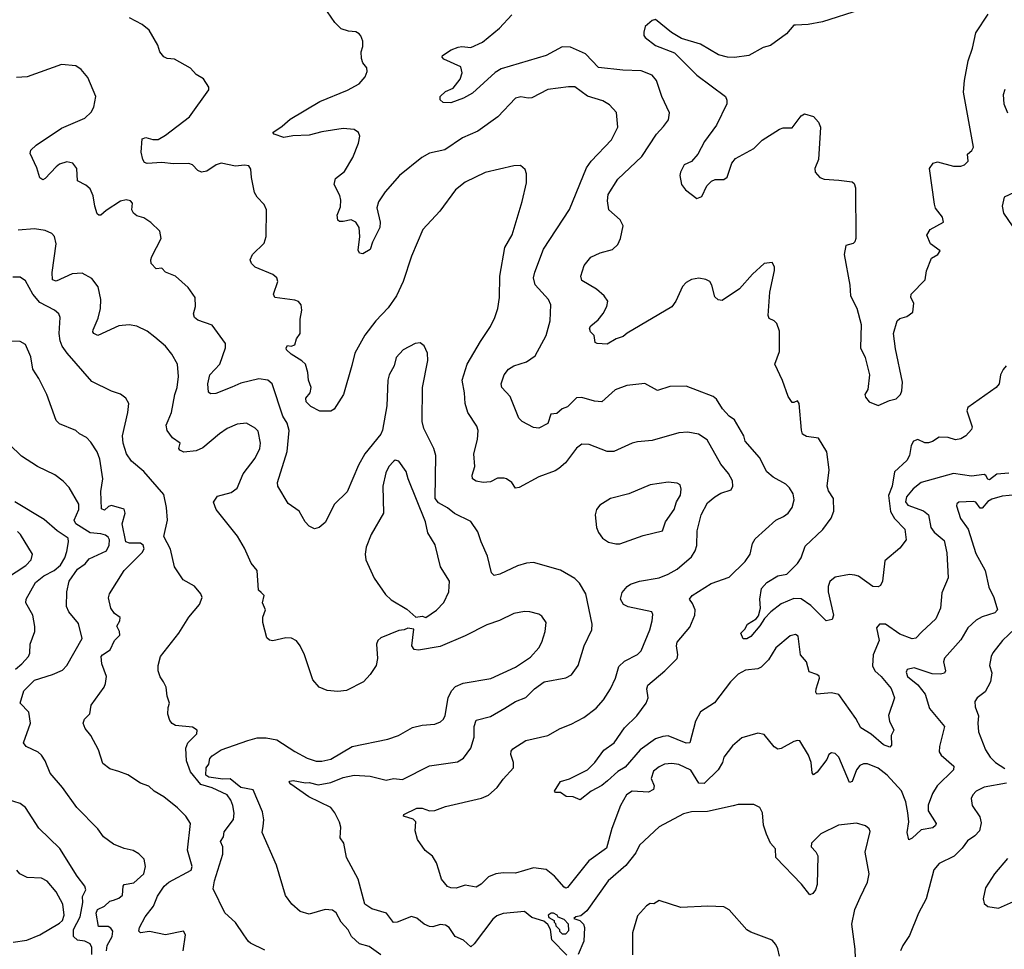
# Model space of a CAD drawing. Extents: x 1933546 to 2138868, y 524910 to 667279.
# Tile 115 of 256: x 2004333 to 2009818, y 570344 to 575524. Entities that reach past the tile are written whole.
import ezdxf

# ---------------------------------------------------------------- set-up
doc = ezdxf.new("R2010")
doc.units = 0

msp = doc.modelspace()

# ---------------------------------------------------------------- linework, layer by layer
at = {"layer": '0CON10XD'}
for points in [[(2009015, 575578.6), (2008805, 575511.1), (2008725, 575497.1), (2008655, 575493.3), (2008645, 575492.9), (2008603.5, 575445), (2008515, 575380), (2008475, 575368.2), (2008395, 575323.9), (2008315, 575313.8), (2008275, 575315.5), (2008225, 575328.8), (2008125, 575387.3), (2008019.1, 575419.1), (2007963.1, 575453.1), (2007875, 575524), (2007855, 575520), (2007817.5, 575485), (2007810, 575455), (2007810, 575435), (2007817.5, 575425), (2007875, 575380.6), (2007979.8, 575339.8), (2008105, 575214), (2008264.2, 575095), (2008271.9, 575075), (2008271.1, 575055), (2008214.7, 574935.3), (2008147.5, 574845), (2008110, 574775), (2008075, 574733.8), (2008034.5, 574715.5), (2008013.3, 574675), (2008010, 574655), (2008020, 574605), (2008042.5, 574575), (2008105, 574527.5), (2008131.7, 574538.3), (2008161.2, 574598.8), (2008185.9, 574624.1), (2008206.4, 574633.6), (2008255, 574633.3), (2008273.9, 574646.1), (2008300, 574725), (2008319.7, 574750.3), (2008423.1, 574806.9), (2008467.8, 574852.2), (2008565, 574914), (2008585, 574922), (2008635, 574921.2), (2008685, 574988), (2008705, 574999.2), (2008755, 574983.8), (2008782.3, 574952.3), (2008794, 574925), (2008782, 574745), (2008761.2, 574695), (2008763.8, 574675), (2008790, 574645), (2008813.3, 574635), (2008895, 574630), (2008970.9, 574620.9), (2008981.2, 574611.2), (2008987.8, 574587.8), (2008990.4, 574305), (2008984.4, 574285.6), (2008975, 574276.7), (2008934.6, 574265), (2008926.1, 574215), (2008957.5, 574045), (2008960, 573985), (2008996.6, 573916.6), (2009020.8, 573825), (2009015.6, 573695.6), (2009042.1, 573642.1), (2009067.1, 573545), (2009057.5, 573462.5), (2009040, 573435), (2009045, 573420), (2009063.9, 573393.9), (2009115, 573373.3), (2009177.9, 573402.1), (2009215, 573411.9), (2009238.8, 573435), (2009246.7, 573455), (2009251.2, 573505), (2009210.6, 573690.6), (2009200, 573775), (2009220, 573845), (2009235, 573858.6), (2009275, 573869.2), (2009307.1, 573895), (2009313.9, 573943.9), (2009296.7, 573975), (2009298.8, 573995), (2009376.2, 574075), (2009384, 574125), (2009411.2, 574195), (2009446.7, 574215), (2009460, 574235), (2009406, 574275), (2009386.1, 574323.9), (2009404.4, 574355.6), (2009478.8, 574395), (2009473.6, 574423.6), (2009435, 574473.8), (2009428.1, 574495), (2009400, 574695), (2009421.2, 574725), (2009445, 574732.5), (2009535, 574707.5), (2009575, 574708), (2009595.6, 574714.4), (2009616.7, 574735), (2009612.5, 574775), (2009637.5, 574795), (2009646.1, 574813.9), (2009590.9, 575119.1), (2009595.6, 575185), (2009615.6, 575295), (2009640, 575365), (2009659.1, 575450.9), (2009727.1, 575555)], [(2009747.1, 572852.9), (2009725, 572838.7), (2009695, 572802.6), (2009682.8, 572802.8), (2009658.9, 572835), (2009645, 572840), (2009564.4, 572835.6), (2009553, 572827), (2009551.4, 572815), (2009573.5, 572745), (2009615.8, 572684.2), (2009659.2, 572549.2), (2009711.8, 572455), (2009732, 572362), (2009760, 572305), (2009780, 572235), (2009765, 572219.5), (2009695, 572197.3), (2009661.5, 572178.5), (2009614.7, 572135.3), (2009575, 572068.6), (2009483.9, 571966.1), (2009478.9, 571945), (2009489.4, 571895), (2009485, 571882.9), (2009462.9, 571877.1), (2009415, 571878.9), (2009315, 571912.1), (2009276.4, 571903.6), (2009271.3, 571888.7), (2009278.2, 571865), (2009335, 571817.6), (2009375.8, 571765), (2009401.5, 571685), (2009484.2, 571585), (2009455.8, 571475), (2009453.8, 571445), (2009466.7, 571426.7), (2009536.9, 571365), (2009534.3, 571345), (2009443.5, 571255), (2009417.7, 571212.3), (2009393.4, 571146.6), (2009392.9, 571115), (2009437.5, 571045), (2009435, 571033.3), (2009418.7, 571021.3), (2009355, 571008.9), (2009305, 570962.5), (2009285, 570953.3), (2009277.3, 570995), (2009286, 571055), (2009280.7, 571105), (2009268.9, 571165), (2009245, 571226.7), (2009165.4, 571315), (2009115, 571353.6), (2009055, 571377.8), (2009033.2, 571376.8), (2009012.6, 571367.4), (2008995, 571343.3), (2008970.5, 571279.5), (2008955, 571274), (2008895, 571413.8), (2008875.7, 571435.7), (2008855, 571438.8), (2008840.9, 571429.1), (2008828.7, 571401.3), (2008775, 571332), (2008755, 571316.7), (2008748, 571328), (2008741.1, 571385), (2008726.4, 571425), (2008678.8, 571505), (2008665, 571508), (2008645, 571502.5), (2008575, 571462.5), (2008555, 571459.2), (2008535, 571472), (2008480.3, 571540.3), (2008445, 571549.2), (2008355, 571522), (2008302.8, 571477.2), (2008255.8, 571415), (2008246.9, 571385), (2008223.1, 571345), (2008145, 571267.2), (2008115, 571269.4), (2008071.4, 571341.4), (2008005, 571373.8), (2007965, 571379.5), (2007925, 571375.5), (2007895, 571361.1), (2007864.1, 571335.9), (2007850.8, 571295), (2007866.2, 571255), (2007862.7, 571235), (2007835, 571220), (2007745, 571225.8), (2007712.2, 571205), (2007679.6, 571145), (2007631.9, 571018.1), (2007602.3, 570907.7), (2007503.4, 570836.6), (2007385, 570688), (2007375, 570684), (2007365, 570691.2), (2007311.1, 570751.1), (2007265, 570788.6), (2007195, 570798), (2007095, 570768), (2007025, 570770.6), (2006985, 570764.4), (2006945, 570748.6), (2006903.7, 570706.3), (2006875, 570689.4), (2006815, 570701.4), (2006765, 570684.4), (2006735, 570686.2), (2006715, 570693.3), (2006682, 570735), (2006666.9, 570785), (2006654.2, 570825), (2006632.3, 570862.3), (2006591.2, 570895), (2006548, 570955), (2006536, 571005), (2006540, 571055), (2006525, 571070), (2006470, 571085), (2006472, 571095), (2006545, 571129.6), (2006575, 571130), (2006615, 571115.5), (2006645, 571117.8), (2006705, 571140.5), (2006905, 571185.6), (2006945, 571203.3), (2006992.5, 571245), (2007025, 571292), (2007084, 571355), (2007084.2, 571385), (2007069.1, 571429.1), (2007071.2, 571448.8), (2007079.8, 571460.2), (2007152.6, 571507.4), (2007275.4, 571534.6), (2007343.8, 571575), (2007405, 571598.6), (2007475, 571635.6), (2007543.2, 571686.8), (2007585, 571734.3), (2007624, 571796), (2007651.1, 571855), (2007670.7, 571919.3), (2007701.1, 571948.9), (2007773.5, 571986.5), (2007795, 572006.9), (2007842.6, 572125), (2007855.3, 572175), (2007860.3, 572210.3), (2007853.3, 572225), (2007722.6, 572252.6), (2007697.1, 572265), (2007679.1, 572295), (2007688.2, 572331.8), (2007715.8, 572365), (2007735, 572377.8), (2007785, 572395.5), (2007895.4, 572414.6), (2007945, 572433.6), (2007995, 572462.2), (2008075, 572531.1), (2008095.3, 572564.7), (2008104.5, 572594.5), (2008105.7, 572675), (2008128.1, 572765), (2008165, 572832.5), (2008204.2, 572865), (2008238.8, 572885), (2008296, 572905), (2008305.7, 572925), (2008303.3, 572955), (2008281.9, 572995), (2008237.6, 573047.6), (2008162.6, 573182.6), (2008113.6, 573213.6), (2008055, 573225.6), (2008005, 573221.9), (2007855, 573179.4), (2007775, 573172.5), (2007745, 573164.3), (2007642.9, 573117.1), (2007605, 573117.5), (2007505, 573156), (2007465, 573158), (2007434.3, 573135.7), (2007372.5, 573055), (2007336.7, 573023.3), (2007315, 573009.5), (2007225, 572977.3), (2007115, 572916.9), (2007095, 572914.3), (2007073.3, 572945), (2007045, 572966), (2007031.2, 572968.8), (2006995, 572970), (2006955, 572948.9), (2006915, 572945.5), (2006875, 572951.9), (2006854.3, 572965), (2006853.1, 572985), (2006868.1, 573035), (2006863.2, 573105), (2006882.5, 573185), (2006886.5, 573235), (2006879.1, 573259.1), (2006828.6, 573335), (2006814.2, 573385.8), (2006810.5, 573445), (2006796.9, 573515), (2006826.2, 573603.8), (2006899.1, 573730.9), (2006955.5, 573814.5), (2006979.2, 573865), (2006995.7, 573915), (2007005.7, 573975), (2007007.3, 574095), (2007035.4, 574254.6), (2007075.7, 574325), (2007131.2, 574511.2), (2007156.2, 574615), (2007156.7, 574665), (2007149.3, 574689.3), (2007121.7, 574711.7), (2007085, 574708.8), (2006925, 574671.4), (2006815, 574618.6), (2006760, 574575), (2006672.4, 574457.6), (2006578, 574355), (2006514.5, 574205.5), (2006468.6, 574065), (2006431.4, 573985), (2006385, 573918), (2006315.8, 573845), (2006255, 573765.8), (2006198.9, 573665), (2006182.2, 573597.8), (2006135.7, 573435), (2006085, 573354), (2006065, 573342), (2006005, 573343.3), (2005955, 573368.6), (2005929.4, 573395), (2005926, 573415), (2005950, 573445), (2005956.7, 573475), (2005941.1, 573515), (2005937.4, 573557.4), (2005924.4, 573604.4), (2005905, 573622.9), (2005845, 573660), (2005818.8, 573685), (2005816.2, 573695), (2005825, 573708), (2005845, 573704.3), (2005865, 573711.4), (2005874.2, 573745), (2005894.3, 573775), (2005895.6, 573855), (2005904.3, 573905), (2005900.8, 573935), (2005885, 573954), (2005865, 573961.4), (2005754, 573975), (2005745.7, 573995), (2005770.8, 574065), (2005766, 574085), (2005743.4, 574103.4), (2005644.5, 574144.5), (2005623.3, 574165), (2005616.2, 574185), (2005629.2, 574215), (2005695, 574279.2), (2005706.5, 574316.5), (2005706.9, 574465), (2005694.5, 574494.5), (2005655, 574534.2), (2005640.9, 574560.9), (2005623.1, 574645), (2005620, 574690), (2005609.2, 574709.2), (2005585, 574714), (2005535, 574706.7), (2005455, 574724.4), (2005428, 574715), (2005375, 574680.6), (2005345, 574674.4), (2005325, 574684.2), (2005294.6, 574714.6), (2005275, 574722.7), (2005189.1, 574720.9), (2005125, 574728), (2005043.1, 574723.1), (2005028.3, 574728.3), (2005018.8, 574745), (2005009.4, 574785), (2005015, 574860), (2005035, 574868), (2005075, 574856.7), (2005105, 574856.7), (2005145, 574879.4), (2005277.9, 574982.1), (2005387, 575133), (2005387, 575147), (2005357.5, 575195), (2005315, 575217.5), (2005283.6, 575253.6), (2005195, 575303.3), (2005155, 575306.7), (2005135, 575317.5), (2005113.9, 575343.9), (2005101.7, 575381.7), (2005053.3, 575465), (2005015, 575496.7), (2004945, 575533.3)], [(2008773.8, 571875), (2008730.4, 571890.4), (2008715.4, 571945.4), (2008682, 571985), (2008668.8, 572088.8), (2008655, 572098.8), (2008625, 572090), (2008545, 572024.3), (2008503.3, 571956.7), (2008463.8, 571916.2), (2008443.6, 571906.4), (2008375, 571898.8), (2008335, 571876.4), (2008292.2, 571835), (2008202.7, 571717.3), (2008125, 571667.1), (2008097.1, 571615), (2008065, 571494), (2008045, 571491.8), (2007945, 571533.1), (2007915, 571530.4), (2007875, 571516.2), (2007789.5, 571455), (2007705, 571359.4), (2007664.3, 571335.7), (2007606.7, 571283.3), (2007575, 571256.2), (2007515.4, 571224.6), (2007455, 571176.2), (2007415, 571194.3), (2007376.1, 571196.1), (2007345, 571217.5), (2007318.3, 571218.3), (2007312.5, 571225), (2007345, 571278.8), (2007395, 571293.8), (2007495, 571344.2), (2007535.8, 571385), (2007587, 571453), (2007645, 571494.3), (2007701.9, 571578.1), (2007770.6, 571645), (2007822.9, 571715), (2007833.3, 571745), (2007826.4, 571795), (2007831.1, 571815), (2007927.1, 571895), (2007995.3, 571964.7), (2007999.5, 571985), (2007991.9, 572035), (2007995.6, 572055), (2008065, 572139.2), (2008094.5, 572205), (2008096.3, 572236.3), (2008080.9, 572270.9), (2008064.4, 572295), (2008078.1, 572315), (2008185, 572383.1), (2008285, 572418), (2008373.3, 572505), (2008402.5, 572545), (2008414.2, 572605), (2008428.9, 572631.1), (2008544.7, 572735.3), (2008587.1, 572755), (2008613.5, 572775), (2008635.5, 572805), (2008647.6, 572847.6), (2008642.1, 572882.1), (2008621.2, 572915), (2008600, 572935), (2008529.2, 572975), (2008494.6, 573004.6), (2008454.6, 573084.6), (2008373.1, 573175), (2008365.7, 573205), (2008315.3, 573295), (2008284.4, 573314.4), (2008248.5, 573355), (2008215, 573408.9), (2008195, 573424.5), (2008107.6, 573457.6), (2008045, 573481.2), (2007955, 573479.2), (2007885, 573457.1), (2007815, 573497.5), (2007714.5, 573485.5), (2007649.1, 573460.9), (2007575, 573394.2), (2007535, 573397.8), (2007465, 573418.1), (2007433.7, 573416.3), (2007385, 573366.2), (2007355, 573355.8), (2007325, 573330), (2007290.6, 573325), (2007275, 573274.4), (2007225, 573248.1), (2007195, 573250.6), (2007132.5, 573285), (2007113.2, 573303.2), (2007064, 573425), (2007018.8, 573475), (2007014.2, 573495), (2007030.6, 573545), (2007055, 573576.9), (2007084.6, 573595.4), (2007155, 573616.7), (2007205, 573651.4), (2007265.6, 573765), (2007288.2, 573845), (2007290.6, 573935), (2007278.6, 573965), (2007205, 574046.2), (2007195.6, 574085), (2007202.6, 574117.4), (2007250, 574245), (2007394.6, 574465.4), (2007490.9, 574699.1), (2007515.4, 574734.6), (2007629.2, 574855), (2007664.2, 574925), (2007656.9, 575006.9), (2007619.1, 575049.1), (2007581.1, 575071.1), (2007495, 575098.1), (2007425, 575150), (2007389.2, 575149.2), (2007275, 575135.6), (2007185, 575088.9), (2007165, 575086.2), (2007125, 575093.1), (2007095, 575085.7), (2006996.7, 574983.3), (2006885, 574903.1), (2006800, 574865), (2006701.7, 574798.3), (2006615, 574780.8), (2006573.5, 574756.5), (2006447.5, 574655), (2006369.2, 574565), (2006330.6, 574509.4), (2006321.8, 574475), (2006340.5, 574395), (2006338.9, 574365), (2006298.6, 574285), (2006285, 574243.3), (2006245, 574220), (2006225, 574222.5), (2006218.8, 574238.8), (2006226.6, 574316.6), (2006222.9, 574365), (2006205, 574396), (2006178.3, 574408.3), (2006135, 574399.2), (2006115, 574400), (2006105, 574407.5), (2006101.2, 574435), (2006119.7, 574480.3), (2006122.3, 574517.7), (2006116.9, 574545), (2006084.2, 574605.8), (2006091.9, 574638.1), (2006141.3, 574678.7), (2006188.6, 574755), (2006220, 574835), (2006228, 574875), (2006220.8, 574895), (2006195, 574911.9), (2006135, 574918.2), (2006015, 574898.8), (2005945, 574879.5), (2005855, 574876.4), (2005805, 574866.5), (2005750, 574885), (2005742.5, 574895), (2005795, 574930), (2005840.3, 574969.7), (2006005, 575068.6), (2006159.6, 575130.4), (2006223.6, 575166.4), (2006257.5, 575205), (2006268, 575235), (2006266, 575255), (2006245, 575283.3), (2006237, 575307), (2006234.2, 575345), (2006243.8, 575375), (2006243.6, 575403.6), (2006233.9, 575433.9), (2006223.3, 575445), (2006205, 575456), (2006165, 575459.2), (2006123.1, 575473.1), (2006088.3, 575508.3), (2006048.2, 575568.2)], [(2007717.5, 573777.5), (2007695, 573758.6), (2007655, 573745.6), (2007605, 573716), (2007549.3, 573719.3), (2007537.5, 573725), (2007532.5, 573765), (2007512, 573785), (2007506.2, 573805), (2007515, 573818.8), (2007555, 573850.8), (2007583.1, 573886.9), (2007604.3, 573925), (2007609.2, 573955), (2007589.2, 573985), (2007545, 574021.9), (2007465, 574070), (2007458, 574095), (2007476.2, 574155), (2007515, 574200), (2007565.6, 574224.4), (2007635, 574242.9), (2007665, 574271.2), (2007678.9, 574305), (2007693.8, 574375), (2007677.7, 574407.7), (2007614.5, 574465), (2007606.2, 574515), (2007610.5, 574549.5), (2007664.1, 574635.9), (2007798.7, 574761.3), (2007880, 574885), (2007918.3, 574928.3), (2007946.2, 574965), (2007952, 575005), (2007909.4, 575095), (2007880, 575185), (2007855.5, 575215.5), (2007795, 575238.9), (2007692.6, 575242.6), (2007557.3, 575257.3), (2007484, 575334), (2007401.1, 575371.1), (2007355, 575371.8), (2007265.3, 575324.7), (2007015, 575250), (2006981.2, 575228.8), (2006855.9, 575114.1), (2006805, 575087.3), (2006735, 575061.4), (2006691.7, 575061.7), (2006675, 575077.5), (2006674.3, 575095), (2006705, 575123.3), (2006747.1, 575142.9), (2006787.1, 575192.9), (2006797, 575227), (2006790.8, 575260.8), (2006695, 575304), (2006686.7, 575315), (2006688.8, 575325), (2006736.7, 575355), (2006775, 575370.6), (2006795, 575374.5), (2006845, 575369.6), (2006911.1, 575398.9), (2007005, 575475.7), (2007075, 575550.6)], [(2007381.2, 570311.2), (2007296.4, 570396.4), (2007288.8, 570455), (2007275, 570482.5), (2007251.7, 570501.7), (2007185, 570520.8), (2007145, 570554.4), (2007025, 570543.5), (2006990, 570530), (2006967.8, 570512.2), (2006865, 570374.4), (2006845, 570357.1), (2006805, 570394.5), (2006758.6, 570415), (2006725.6, 570465), (2006705, 570478.2), (2006675, 570482.5), (2006635, 570470), (2006615, 570470.5), (2006585, 570483.5), (2006545, 570518.2), (2006515, 570526.5), (2006435, 570495.7), (2006415, 570494), (2006376.1, 570546.1), (2006295, 570569.2), (2006255.6, 570595.6), (2006217.8, 570735), (2006153.8, 570855), (2006137.5, 570935), (2006118.8, 570965), (2006120.8, 571025), (2006115, 571052.5), (2006088.8, 571105), (2006065, 571133.3), (2005943.6, 571193.6), (2005843.3, 571263.3), (2005833.8, 571275), (2005838.3, 571281.7), (2005855.5, 571284.5), (2005925, 571271.4), (2005945, 571274.1), (2005995, 571260.3), (2006065, 571273.7), (2006135, 571301.8), (2006195, 571314.5), (2006285, 571308.5), (2006375, 571285.7), (2006415, 571296.7), (2006465, 571291.1), (2006615, 571365.6), (2006771.3, 571388.7), (2006805, 571409.2), (2006845.4, 571464.6), (2006865, 571526.7), (2006863.8, 571586.2), (2006875, 571620), (2006955, 571641.8), (2007035, 571687.8), (2007095, 571724.4), (2007152.1, 571747.9), (2007200.8, 571795), (2007255, 571834.5), (2007375, 571857.1), (2007407.2, 571872.8), (2007442.9, 571925), (2007477.8, 572035), (2007518.9, 572125), (2007522.2, 572155), (2007486.9, 572325), (2007452, 572385), (2007425, 572410), (2007345, 572456), (2007195, 572500), (2007156.1, 572496.1), (2007105, 572480), (2007006.6, 572433.4), (2006975, 572426.2), (2006961.3, 572441.3), (2006939.1, 572535), (2006902.5, 572615), (2006885, 572670), (2006845, 572728), (2006755, 572771.5), (2006715, 572804.5), (2006665, 572831.9), (2006647.8, 572855), (2006650.6, 573095), (2006640, 573135), (2006583.1, 573245), (2006575.5, 573285), (2006576.7, 573475), (2006607.1, 573625), (2006604.3, 573665), (2006585, 573706.7), (2006564.1, 573724.1), (2006535, 573720), (2006468.6, 573685), (2006429.3, 573640.7), (2006418.9, 573595), (2006391.2, 573545), (2006383.1, 573515), (2006377.7, 573372.3), (2006353.6, 573236.4), (2006344.2, 573215), (2006255.8, 573105), (2006219.3, 573040.7), (2006156.3, 572893.7), (2006086.2, 572825), (2006035, 572722.5), (2006000, 572695), (2005975, 572687.5), (2005945, 572702.5), (2005922.5, 572725), (2005888.8, 572785), (2005828.7, 572828.7), (2005771.4, 572925), (2005769.4, 572945), (2005821.9, 573118.1), (2005832.9, 573235), (2005822.9, 573275), (2005798.9, 573315), (2005738.9, 573495), (2005715, 573515.6), (2005665, 573521.8), (2005565, 573498.9), (2005515, 573475.6), (2005425, 573441.2), (2005395, 573440), (2005385, 573447.5), (2005380, 573495), (2005392.7, 573545), (2005446.9, 573605), (2005479.2, 573695), (2005479.7, 573719.7), (2005405, 573822.5), (2005325, 573850), (2005306.9, 573865), (2005301.1, 573885), (2005312.5, 573925), (2005310, 573975), (2005270.9, 574030.9), (2005201.2, 574095), (2005145, 574117.1), (2005125, 574140), (2005092.5, 574135), (2005066, 574165), (2005062.5, 574185), (2005068.6, 574205), (2005121.2, 574305), (2005113.3, 574345), (2005064.1, 574394.1), (2005025, 574420), (2004985, 574431.2), (2004966.7, 574445), (2004957.5, 574465), (2004961.7, 574501.7), (2004950, 574515), (2004925, 574520), (2004895, 574513.3), (2004815, 574460.8), (2004785, 574434), (2004774.1, 574434.1), (2004765, 574442.5), (2004750.9, 574485), (2004741.7, 574541.7), (2004725, 574582), (2004702, 574602), (2004654.4, 574625), (2004651.4, 574695), (2004628, 574725), (2004595, 574732.5), (2004555, 574717.9), (2004535, 574703.8), (2004475, 574638), (2004461.7, 574631.7), (2004445, 574643.3), (2004428.3, 574698.3), (2004391.5, 574778.5), (2004395, 574797.5), (2004425, 574825.5), (2004565, 574918.6), (2004695, 574975.8), (2004731.7, 575008.3), (2004746.4, 575036.4), (2004756, 575095), (2004712.3, 575202.3), (2004675, 575246.7), (2004645.9, 575265.9), (2004565, 575273.3), (2004375, 575206), (2004315, 575201.2)], [(2009820, 575135), (2009810.6, 575105), (2009814.4, 575055), (2009834.4, 575005)], [(2009903.9, 574576.1), (2009816.2, 574535), (2009805.7, 574485), (2009812.5, 574445), (2009860.6, 574375)], [(2006345, 570314.1), (2006280.1, 570360.1), (2006226.1, 570375), (2006181.4, 570415), (2006163.1, 570453.1), (2006124, 570495), (2006095, 570547.1), (2006075, 570561.4), (2006035, 570565.6), (2005945, 570539.5), (2005895.5, 570555.5), (2005848.8, 570595), (2005813, 570643), (2005763.2, 570813.2), (2005682.9, 570995), (2005689.8, 571030.3), (2005693.6, 571065), (2005685, 571109.2), (2005632.5, 571232.5), (2005565, 571245.6), (2005505, 571294.1), (2005465, 571293), (2005386.9, 571303.1), (2005370.5, 571315), (2005371.8, 571355), (2005385.4, 571375), (2005392, 571408), (2005405, 571422.9), (2005455.8, 571455), (2005603.2, 571506.8), (2005655, 571522.3), (2005705, 571522.9), (2005765, 571510.9), (2005865.4, 571445.4), (2005935, 571409.4), (2005985, 571393.1), (2006015, 571391.9), (2006065, 571403.1), (2006185, 571473.6), (2006384.1, 571514.1), (2006443.3, 571535), (2006520.6, 571579.4), (2006575, 571592.9), (2006645, 571599.2), (2006677.6, 571612.4), (2006693.4, 571626.6), (2006703.4, 571646.6), (2006719.4, 571745), (2006738.6, 571785), (2006760.7, 571809.3), (2006803.4, 571826.6), (2006956.3, 571853.7), (2007095, 571915.7), (2007177.4, 571972.6), (2007225.4, 572024.6), (2007241.4, 572055), (2007260, 572115), (2007265.8, 572165), (2007240.9, 572200.9), (2007225, 572210.8), (2007175, 572224.2), (2007144.3, 572225.7), (2007084.5, 572215.5), (2007005, 572176.9), (2006935, 572152.9), (2006815, 572090.8), (2006675, 572030.8), (2006555, 572011.2), (2006530, 572015), (2006517.5, 572035), (2006528.3, 572128.3), (2006495, 572132.5), (2006475, 572123.3), (2006445, 572120), (2006345, 572080), (2006327.5, 572065), (2006320, 572045), (2006326.7, 571965), (2006318, 571925), (2006285.5, 571874.5), (2006248, 571835), (2006153.6, 571786.4), (2006105, 571780), (2006045, 571786.9), (2006000, 571805), (2005965.8, 571845), (2005918.6, 571985), (2005895.5, 572035.5), (2005875, 572062), (2005846.8, 572076.8), (2005815, 572080), (2005742.3, 572062.3), (2005725, 572066.7), (2005709.3, 572079.3), (2005687.5, 572165), (2005686.7, 572195), (2005701.9, 572235), (2005685.7, 572275), (2005694.2, 572315), (2005677.5, 572332.5), (2005662.9, 572345), (2005655.7, 572455), (2005622.9, 572495), (2005585, 572580), (2005546.6, 572646.6), (2005427.5, 572795), (2005412.5, 572835), (2005435, 572868.8), (2005510.9, 572889.1), (2005545, 572914), (2005576.7, 572993.3), (2005645, 573080), (2005670.9, 573135), (2005673.3, 573165), (2005660.3, 573230.3), (2005645, 573247.5), (2005595.7, 573275.7), (2005545, 573270.8), (2005488.8, 573245), (2005445, 573215.7), (2005352.5, 573137.5), (2005315, 573120.8), (2005246.6, 573113.4), (2005225, 573124.4), (2005220, 573135), (2005226.7, 573165), (2005184.4, 573194.4), (2005154.5, 573235), (2005149.5, 573265), (2005159.6, 573290.4), (2005178.8, 573335), (2005197.1, 573435), (2005210.5, 573475), (2005217.5, 573535), (2005211.4, 573605), (2005179.7, 573659.7), (2005144.4, 573704.4), (2005085.6, 573755.6), (2005042.5, 573787.5), (2004985, 573816), (2004942.7, 573822.7), (2004885, 573818.6), (2004767.5, 573765), (2004746, 573775), (2004740, 573785), (2004742.5, 573795), (2004769.7, 573860.3), (2004783.6, 573915), (2004784.5, 573965), (2004770.6, 574035), (2004735, 574080.8), (2004681.3, 574111.3), (2004625, 574107.9), (2004535, 574066.4), (2004515.7, 574075), (2004512.9, 574115), (2004536.7, 574275), (2004527.5, 574315), (2004512.2, 574332.2), (2004475, 574349.2), (2004415, 574357.8), (2004325, 574350.5)], [(2009827.5, 573595), (2009810.6, 573575), (2009795.6, 573545), (2009788.1, 573495), (2009772.9, 573475), (2009615, 573362.5), (2009608.8, 573345), (2009639.2, 573255), (2009635, 573240), (2009604.1, 573205.9), (2009575, 573189.2), (2009545, 573181.9), (2009505, 573195.5), (2009455, 573197.1), (2009417.4, 573172.6), (2009395, 573165.7), (2009375, 573165.8), (2009335, 573184), (2009311.2, 573175), (2009298.8, 573151.2), (2009288.9, 573095), (2009275, 573068), (2009205.7, 573005), (2009193.3, 572925), (2009173, 572873), (2009183.2, 572783.2), (2009205, 572744.4), (2009264.2, 572685), (2009270, 572625), (2009235, 572579.2), (2009151.7, 572508.3), (2009139.4, 572395), (2009128.7, 572371.3), (2009115, 572364.3), (2009085, 572365.6), (2009005, 572423.1), (2008985, 572428.9), (2008955, 572431.9), (2008875, 572418), (2008845, 572393.3), (2008835.7, 572365), (2008836.7, 572335), (2008865.6, 572205), (2008858.1, 572181.9), (2008825, 572174), (2008740.6, 572260.6), (2008685, 572296.5), (2008645, 572298.5), (2008575, 572269.6), (2008516.1, 572223.9), (2008481.8, 572188.2), (2008455, 572146), (2008405, 572086.7), (2008383.3, 572073.3), (2008363.6, 572073.6), (2008350, 572105), (2008373, 572127), (2008386.2, 572155), (2008435.5, 572184.5), (2008447.7, 572202.3), (2008458.9, 572245), (2008455.5, 572295), (2008464.7, 572355.3), (2008495, 572387.5), (2008555, 572425.8), (2008606, 572435), (2008665.4, 572494.6), (2008685.8, 572525), (2008709.1, 572590.9), (2008806.7, 572683.3), (2008853.9, 572746.1), (2008868.5, 572785), (2008865.6, 572855), (2008838.3, 572898.3), (2008830.9, 572925), (2008841.8, 573015), (2008828.9, 573115), (2008782.8, 573192.8), (2008715, 573201.6), (2008693.7, 573213.7), (2008687, 573237), (2008674.4, 573384.4), (2008665, 573400), (2008645, 573390), (2008635, 573391.2), (2008612.9, 573425), (2008582.6, 573512.6), (2008538.9, 573605), (2008565.6, 573674.4), (2008565, 573787.5), (2008550.5, 573830.5), (2008535.8, 573845.8), (2008508.3, 573858.3), (2008501.2, 573875), (2008511.2, 574005), (2008537, 574127), (2008537, 574147), (2008525, 574170), (2008480, 574165), (2008414.1, 574105.9), (2008343.3, 574025), (2008245, 573958.8), (2008223, 573963), (2008205, 573980), (2008188.8, 574045), (2008177.5, 574065), (2008155, 574076.7), (2008115, 574083.8), (2008075, 574076.2), (2008045, 574058.8), (2008025, 574036.7), (2007987.1, 573955), (2007966, 573924), (2007717.5, 573777.5)], [(2005581.2, 570425), (2005534.3, 570494.3), (2005475, 570546.7), (2005411.2, 570681.2), (2005417.8, 570725), (2005463.5, 570875), (2005463.8, 570915), (2005451.4, 570945), (2005468.5, 570971.5), (2005472, 570998), (2005523, 571067), (2005527.2, 571102.8), (2005520.4, 571145), (2005509.2, 571175), (2005488.8, 571205), (2005405, 571244.4), (2005342.6, 571262.6), (2005283.3, 571333.3), (2005261.7, 571395), (2005258.9, 571465), (2005270, 571495), (2005319.2, 571545), (2005322, 571565), (2005295, 571581.2), (2005201.2, 571591.2), (2005182.3, 571602.3), (2005169.3, 571619.3), (2005158.8, 571655), (2005159.3, 571690.7), (2005166.7, 571715), (2005154, 571755), (2005148.8, 571805), (2005133.3, 571835), (2005115, 571862.5), (2005103.3, 571895), (2005103.8, 571925), (2005116.2, 571975), (2005220, 572105), (2005274.6, 572195.4), (2005335, 572266), (2005350, 572305), (2005342.2, 572325), (2005307, 572367), (2005243.3, 572403.3), (2005195.8, 572475), (2005173.4, 572573.4), (2005136.1, 572643.9), (2005156.5, 572735), (2005150.4, 572805), (2005135, 572878.8), (2005025, 573005.7), (2004955, 573064.2), (2004927.3, 573105), (2004908.8, 573165), (2004905.4, 573205), (2004934.3, 573334.3), (2004940.8, 573385), (2004924.2, 573414.2), (2004895, 573437.5), (2004844.4, 573454.4), (2004735, 573508.6), (2004596.7, 573665), (2004570, 573705), (2004558.5, 573735), (2004552.5, 573775), (2004558.1, 573865), (2004551.4, 573885), (2004526.1, 573906.1), (2004445, 573947.5), (2004406.6, 573995), (2004365, 574068), (2004335, 574089.2), (2004295, 574088.6)], [(2005242.5, 570335), (2005256.4, 570425), (2005245.4, 570445.4), (2005145.3, 570425.3), (2005055, 570443.6), (2005005, 570436.2), (2004996, 570446), (2004999.2, 570465), (2005032, 570525), (2005078, 570585), (2005099.7, 570640.3), (2005136.7, 570695), (2005162.6, 570717.4), (2005288.1, 570785), (2005292.9, 570805), (2005266.8, 570896.8), (2005283.8, 571045), (2005258.8, 571085), (2005212.7, 571132.7), (2005135, 571193.3), (2005082.5, 571225), (2005052.7, 571252.7), (2005005, 571270), (2004935, 571316.2), (2004884.3, 571334.3), (2004835, 571350), (2004795, 571380), (2004770.8, 571455), (2004728.6, 571535), (2004698, 571575), (2004686, 571605), (2004693.1, 571626.9), (2004723.1, 571656.9), (2004730, 571705), (2004802.9, 571805), (2004810.6, 571825), (2004815.6, 571865), (2004790, 571935), (2004787.3, 571975), (2004793.5, 571985), (2004836.5, 572013.4), (2004860.4, 572065), (2004891.1, 572095), (2004888.6, 572115), (2004874, 572145), (2004890.5, 572175), (2004893.2, 572193.2), (2004860.8, 572215), (2004840, 572245), (2004827.7, 572302.3), (2004832.5, 572325), (2004915, 572454.2), (2005015.4, 572555), (2005025.4, 572575), (2005019.6, 572595), (2005005, 572606.9), (2004945, 572607.3), (2004924.5, 572614.5), (2004902.9, 572715), (2004919.5, 572775), (2004915.6, 572795.6), (2004845, 572817.4), (2004828.1, 572811.9), (2004805, 572790.8), (2004788.1, 572798.1), (2004785.5, 572895), (2004796.2, 572965), (2004778.9, 573075), (2004764.4, 573115), (2004729.8, 573169.8), (2004705, 573195.8), (2004665.6, 573215.6), (2004645, 573234.2), (2004555, 573272), (2004535, 573290), (2004484.3, 573435), (2004440, 573525), (2004406.4, 573576.4), (2004395.3, 573645), (2004365, 573714.3), (2004335, 573730), (2004255, 573732)], [(2004816.4, 570336.4), (2004820.5, 570365), (2004848.6, 570415), (2004851.2, 570445), (2004841.1, 570461.1), (2004825, 570470.6), (2004770.9, 570470.9), (2004758.2, 570545), (2004765.6, 570565), (2004804.9, 570585.1), (2004835, 570611.6), (2004855, 570618.7), (2004885, 570628.7), (2004906.3, 570645), (2004908.8, 570695), (2004915, 570705.4), (2004968.6, 570715), (2005025, 570764.3), (2005034.2, 570805), (2005025.6, 570845.6), (2004995.6, 570875.6), (2004965, 570894), (2004915, 570905.8), (2004855, 570930.8), (2004800.2, 570970.2), (2004768, 571015), (2004650.8, 571135), (2004571.4, 571245), (2004502, 571325), (2004474.3, 571394.3), (2004454, 571425), (2004435, 571442.5), (2004368.8, 571475), (2004354.3, 571494.3), (2004392.2, 571605), (2004384.2, 571665), (2004335.8, 571715), (2004355.6, 571784.4), (2004415, 571843.1), (2004515, 571874.4), (2004570.7, 571899.3), (2004595.8, 571925), (2004680.8, 572075), (2004659.5, 572159.5), (2004605.6, 572225), (2004593.1, 572255), (2004594.4, 572335), (2004607.5, 572395), (2004655, 572462.3), (2004697.4, 572492.6), (2004720.5, 572519.5), (2004815.6, 572565), (2004831.8, 572595), (2004832.7, 572625), (2004825, 572640.6), (2004811.1, 572651.1), (2004785, 572659.4), (2004725, 572664.8), (2004645.4, 572715), (2004636.7, 572735), (2004662.1, 572795), (2004661.8, 572825), (2004608.1, 572918.1), (2004575, 572952.5), (2004527.8, 572987.8), (2004431.2, 573035), (2004342, 573092), (2004276.5, 573156.5)], [(2006595, 572192.5), (2006655, 572233.8), (2006695, 572276.7), (2006722.5, 572335), (2006727.1, 572395), (2006676.7, 572475), (2006646.9, 572596.9), (2006605.4, 572665.4), (2006593.3, 572725), (2006497.1, 572965), (2006485.8, 573005.8), (2006443.8, 573063.8), (2006425, 573068.9), (2006415, 573061.9), (2006388.8, 573035), (2006371.8, 572998.2), (2006355.8, 572925), (2006358.9, 572775), (2006290.8, 572655), (2006263.1, 572585), (2006256.9, 572545), (2006260, 572515), (2006307.5, 572412.5), (2006370.7, 572320.7), (2006402.1, 572292.1), (2006488.8, 572238.8), (2006540, 572195), (2006575, 572200), (2006595, 572192.5)], [(2009842.4, 572997.6), (2009775, 572990.7), (2009735, 572960.8), (2009725, 572963.1), (2009715, 572984.2), (2009705, 572989.1), (2009635, 572979.6), (2009535, 572994.6), (2009355, 572945.4), (2009310.6, 572909.4), (2009273.4, 572865), (2009267.2, 572837.2), (2009279.2, 572819.2), (2009367.7, 572787.7), (2009394.7, 572765), (2009408.4, 572695), (2009427.5, 572667.5), (2009482.3, 572622.3), (2009496.9, 572553.1), (2009504.1, 572414.1), (2009469.7, 572330.3), (2009462.9, 572245), (2009436.7, 572185), (2009357.3, 572112.7), (2009325, 572077.1), (2009305, 572073.8), (2009235, 572099.5), (2009155, 572155.6), (2009122.5, 572155), (2009106.2, 572135), (2009120, 572065), (2009087.9, 571985), (2009083, 571923), (2009096.3, 571896.3), (2009130.8, 571865), (2009187.4, 571797.4), (2009205.8, 571745), (2009173, 571647), (2009177.5, 571615), (2009202.5, 571565), (2009187.8, 571535), (2009188.8, 571481.2), (2009179.2, 571470.8), (2009145, 571482.9), (2009075, 571542.9), (2009017.8, 571577.8), (2008990.5, 571630.5), (2008895, 571763.3), (2008855, 571773.2), (2008774, 571765), (2008767.6, 571777.6), (2008768.8, 571795), (2008787.8, 571855), (2008785.4, 571865.4), (2008773.8, 571875)], [(2007652.7, 572602.7), (2007675, 572604.2), (2007805, 572650.6), (2007913.8, 572675), (2007931.1, 572725), (2007978.9, 572795), (2007992.1, 572837.9), (2008013.1, 572875), (2008017.1, 572907.1), (2008011.7, 572931.7), (2007995, 572942), (2007945, 572946), (2007845, 572932.5), (2007725, 572882.2), (2007624.5, 572855.5), (2007565, 572818.8), (2007546.2, 572795), (2007538.8, 572765), (2007546, 572695), (2007557.3, 572667.3), (2007580, 572635), (2007613, 572613), (2007652.7, 572602.7)], [(2004308.5, 571905), (2004345, 571934.6), (2004381.1, 571975), (2004390, 571995), (2004390.6, 572045), (2004417.1, 572115), (2004417.9, 572142.1), (2004405.5, 572205), (2004366.7, 572275), (2004368.1, 572295), (2004421.5, 572388.5), (2004467.9, 572425), (2004524.5, 572455), (2004559.1, 572485), (2004583.6, 572525), (2004595, 572561.2), (2004605.4, 572615), (2004602.5, 572635), (2004540.9, 572675), (2004468.5, 572738.5), (2004305, 572837.1)], [(2009884.3, 572875.7), (2009805, 572868.6), (2009747.1, 572852.9)], [(2004258.3, 572411.7), (2004367.3, 572482.7), (2004396.7, 572515), (2004403.6, 572545), (2004336.8, 572655), (2004321.2, 572671.2)], [(2009878.5, 572131.5), (2009808.1, 572065), (2009754.5, 571995.5), (2009744.3, 571975), (2009734.2, 571925.8), (2009748.8, 571885), (2009741.2, 571835), (2009711.3, 571778.7), (2009665.7, 571745), (2009653.1, 571725), (2009654.5, 571695), (2009674.6, 571645), (2009670.4, 571605), (2009674.6, 571555), (2009713.5, 571455), (2009739.4, 571415), (2009768.6, 571385), (2009821.1, 571351.1)], [(2009829.5, 571270.5), (2009705, 571246.8), (2009660.8, 571225), (2009642.9, 571205), (2009633.1, 571185), (2009638.6, 571145), (2009681.5, 571081.5), (2009687.9, 571047.9), (2009679.5, 571005), (2009654.1, 570975.9), (2009611.9, 570948.1), (2009582.7, 570907.3), (2009537.4, 570862.6), (2009455, 570822.5), (2009425, 570786.2), (2009383.1, 570625), (2009339.4, 570545), (2009288.9, 570421.1), (2009251.4, 570365), (2009240, 570335)], [(2004734, 570315), (2004734.7, 570355), (2004725.9, 570375), (2004695, 570388.8), (2004655, 570395.7), (2004631.9, 570415), (2004632.4, 570455), (2004669.3, 570525), (2004684, 570605), (2004681.9, 570638.1), (2004700.8, 570675), (2004695.8, 570695), (2004652, 570752), (2004555.7, 570905), (2004439.7, 571019.7), (2004365, 571134.2), (2004335, 571155.6), (2004265, 571178.1)], [(2008990, 570245), (2008986.7, 570345), (2008968.9, 570485), (2008984.4, 570565), (2009015, 570633.3), (2009055, 570717.5), (2009064, 570765), (2009042.5, 570885), (2009070.5, 571000.5), (2009063.8, 571015), (2009045, 571031.2), (2008995, 571047.5), (2008894.2, 571035.8), (2008795, 570986.7), (2008743.3, 570935), (2008741.2, 570915), (2008767.7, 570887.7), (2008777.9, 570865), (2008775.4, 570705), (2008765.5, 570675), (2008750, 570655), (2008735, 570647.5), (2008687.8, 570707.8), (2008545.4, 570855), (2008543, 570903), (2008515.6, 570935), (2008493.1, 570985), (2008475.7, 571035), (2008470, 571105), (2008455, 571133.3), (2008421.7, 571151.7), (2008335, 571150), (2008306.8, 571143.2), (2008165, 571111.9), (2008075, 571110.8), (2008031.3, 571098.7), (2007895, 571025.8), (2007786, 570925), (2007765, 570881.2), (2007709.4, 570810.6), (2007611.5, 570725), (2007491.2, 570558.8), (2007458.6, 570531.4), (2007430, 570525), (2007420, 570515), (2007452.5, 570505), (2007472.5, 570485), (2007478.8, 570465), (2007475, 570390), (2007443.3, 570315)], [(2009835, 570850.8), (2009762.5, 570765), (2009713, 570687), (2009700, 570625), (2009705, 570600), (2009725, 570582.5), (2009785, 570573.8), (2009885, 570618.6)], [(2004296.9, 570383.1), (2004372.5, 570395), (2004445, 570424), (2004555, 570489.2), (2004570.8, 570505), (2004581.1, 570535), (2004573.8, 570595), (2004536.2, 570665), (2004485, 570724.6), (2004455, 570740.3), (2004375, 570744.7), (2004334, 570765), (2004316, 570785)], [(2008565.7, 570305), (2008556.6, 570346.6), (2008545, 570371.2), (2008524.3, 570394.3), (2008405, 570440), (2008383.4, 570453.4), (2008285, 570563.8), (2008255, 570580), (2008165.9, 570584.1), (2008015, 570576.2), (2007895, 570616.7), (2007865, 570596.7), (2007845, 570598.8), (2007825, 570586.7), (2007775, 570530), (2007746.7, 570435), (2007746.4, 570313.6)], [(2007375, 570430), (2007391.7, 570448.3), (2007390, 570485), (2007365, 570510), (2007333, 570523), (2007326.2, 570535), (2007306.7, 570545), (2007292.5, 570545), (2007276.7, 570535), (2007280.7, 570520.7), (2007310, 570505), (2007310, 570495), (2007318.3, 570488.3), (2007320, 570475), (2007340, 570455), (2007340, 570445), (2007355, 570430), (2007375, 570430)], [(2005698.8, 570338.8), (2005619.1, 570379.1), (2005607.1, 570387.1), (2005581.2, 570425)]]:
    msp.add_lwpolyline(points, dxfattribs=at)

doc.saveas('drawing.dxf')
